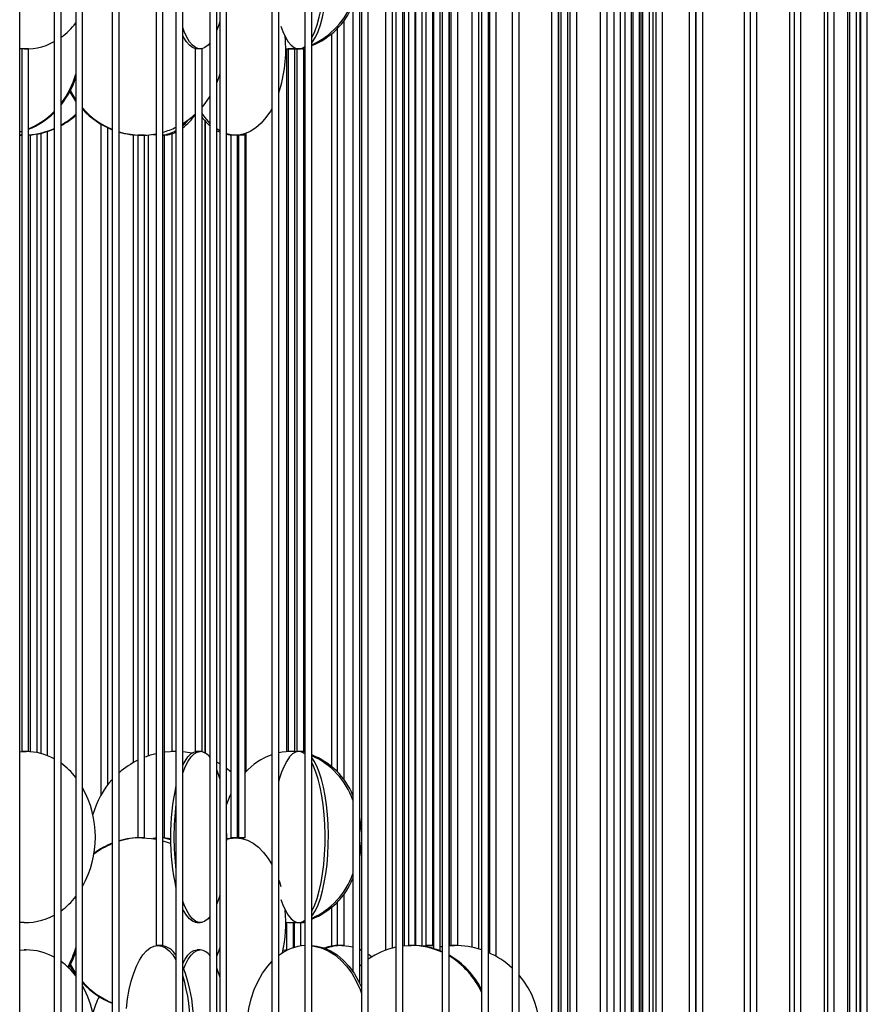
# Model space of a CAD drawing. Header units: millimetres. Extents: x 626 to 3215, y 306 to 3557.
# Tile 53 of 65: x 2938 to 3186, y 2507 to 2795. Entities that reach past the tile are written whole.
import ezdxf

# ---------------------------------------------------------------- set-up
doc = ezdxf.new("R2010")
doc.units = ezdxf.units.MM

msp = doc.modelspace()

# ---------------------------------------------------------------- linework, layer by layer
at = {"color": 7, "linetype": 'Continuous', "lineweight": 25}
for p, q in [((2964.66, 2961.5), (2964.66, 2411)), ((2966.66, 2411), (2966.66, 2961.5)), ((3021.05, 2961.5), (3021.05, 2411)), ((3023.05, 2411), (3023.05, 2961.5)), ((3072.74, 2961.5), (3072.74, 2411)), ((3074.74, 2411), (3074.74, 2961.5)), ((3116.96, 2961.5), (3116.96, 2411)), ((3118.96, 2411), (3118.96, 2961.5)), ((3151.31, 2961.5), (3151.31, 2411)), ((3153.31, 2411), (3153.31, 2961.5)), ((3173.94, 2940.34), (3173.94, 2411)), ((3175.94, 2411), (3175.94, 2942.71)), ((2937.64, 2386), (2937.64, 2936.5)), ((2993.25, 2936.5), (2993.25, 2386)), ((2995.25, 2386), (2995.25, 2936.5)), ((3047.66, 2936.5), (3047.66, 2386)), ((3049.66, 2386), (3049.66, 2936.5)), ((3095.94, 2936.5), (3095.94, 2386)), ((3097.94, 2386), (3097.94, 2936.5)), ((3135.49, 2936.5), (3135.49, 2396.95)), ((3137.49, 2386), (3137.49, 2936.5)), ((3149.62, 2936.5), (3149.62, 2410.85)), ((3162.85, 2936.69), (3162.85, 2411)), ((3164.18, 2936.5), (3164.18, 2407.33)), ((3166.18, 2405.79), (3166.18, 2936.5)), ((3172.97, 2936.5), (3172.97, 2410.92)), ((3179.87, 2936.55), (3179.87, 2411)), ((3180.45, 2936.5), (3180.45, 2410.37)), ((3182.45, 2409.81), (3182.45, 2936.5)), ((3183.44, 2936.5), (3183.44, 2410.97)), ((3183.63, 2936.61), (3183.63, 2411)), ((3185.63, 2411), (3185.63, 2936.98)), ((2953.99, 2903), (2953.99, 2467.5)), ((2955.99, 2467.5), (2955.99, 2903)), ((3011.4, 2903), (3011.4, 2467.5)), ((3013.4, 2467.5), (3013.4, 2903)), ((3061.23, 2903), (3061.23, 2467.5)), ((3063.23, 2467.5), (3063.23, 2903)), ((3100.59, 2467.5), (3100.59, 2887.16)), ((3098.59, 2884.81), (3098.59, 2467.5)), ((3121.85, 2467.5), (3121.85, 2879.85)), ((3135.49, 2463.24), (3135.49, 2880.5)), ((2983.31, 2878), (2983.31, 2442.5)), ((2985.31, 2442.5), (2985.31, 2878)), ((3037.59, 2878), (3037.59, 2442.5)), ((3039.59, 2442.5), (3039.59, 2878)), ((3081.73, 2878), (3081.73, 2442.5)), ((3083.73, 2442.5), (3083.73, 2878)), ((3093.22, 2878), (3093.22, 2461.81)), ((3095.22, 2464.07), (3095.22, 2878)), ((3095.37, 2464.36), (3095.37, 2878.02)), ((3107.47, 2878.48), (3107.47, 2467.5)), ((3109.47, 2467.5), (3109.47, 2878.17)), ((3111.41, 2878), (3111.41, 2442.5)), ((3113.41, 2442.5), (3113.41, 2878)), ((3114.65, 2878.09), (3114.65, 2466.68)), ((3116.65, 2466.65), (3116.65, 2878.06)), ((3119.44, 2467.44), (3119.44, 2878)), ((3119.85, 2879.13), (3119.85, 2467.5)), ((3122.9, 2878.06), (3122.9, 2467.5)), ((3123.71, 2878), (3123.71, 2467.14)), ((3125.71, 2466.32), (3125.71, 2878)), ((3133.49, 2879.62), (3133.49, 2464.7)), ((2977.47, 2844.5), (2977.47, 2524)), ((2979.47, 2524), (2979.47, 2844.5)), ((3021.04, 2844.5), (3021.04, 2524)), ((3023.04, 2524), (3023.04, 2844.5)), ((3051.35, 2844.5), (3051.35, 2524)), ((3053.35, 2524), (3053.35, 2844.5)), ((3065.79, 2524), (3065.79, 2825.13)), ((3077.05, 2520.79), (3077.05, 2827.21)), ((3075.05, 2824.61), (3075.05, 2521.8)), ((2947.67, 2819.5), (2947.67, 2499)), ((2949.67, 2499), (2949.67, 2819.5)), ((2996.1, 2819.5), (2996.1, 2499)), ((2998.1, 2499), (2998.1, 2819.5)), ((3035.07, 2819.5), (3035.07, 2516.42)), ((3037.07, 2512.94), (3037.07, 2819.5)), ((3044.66, 2819.94), (3044.66, 2522.64)), ((3046.66, 2523.28), (3046.66, 2819.62)), ((3050.15, 2523.9), (3050.15, 2819.5)), ((3053.4, 2819.89), (3053.4, 2523.98)), ((3055.4, 2523.91), (3055.4, 2820.39)), ((3056.47, 2820.66), (3056.47, 2524)), ((3058.47, 2524), (3058.47, 2819.57)), ((3058.64, 2819.5), (3058.64, 2523.11)), ((3060.64, 2522.41), (3060.64, 2819.5)), ((3063.24, 2819.5), (3063.24, 2523.95)), ((3063.79, 2821.69), (3063.79, 2524)), ((3069.93, 2820.72), (3069.93, 2523.46)), ((3071.93, 2522.95), (3071.93, 2821.87)), ((2953.84, 2793.69), (2953.99, 2793.16)), ((2995.92, 2793.65), (2996.1, 2793.06)), ((3032.49, 2572.35), (3032.49, 2794.57)), ((3028.81, 2790.57), (3028.81, 2576.35)), ((3030.49, 2792.16), (3030.49, 2574.77)), ((2938.18, 2786.21), (2938.18, 2580.71)), ((2940.18, 2786.21), (2938.18, 2786.21)), ((2940.18, 2580.71), (2940.18, 2786.21)), ((2988.95, 2786.21), (2988.95, 2580.71)), ((2990.95, 2786.21), (2988.95, 2786.21)), ((2990.95, 2580.71), (2990.95, 2786.21)), ((3015.68, 2786.25), (3015.68, 2580.67)), ((3016.11, 2786.21), (3016.11, 2580.71)), ((3016.52, 2786.21), (3016.11, 2786.21)), ((3018.11, 2786.21), (3016.52, 2786.21)), ((3017.68, 2786.21), (3017.68, 2786.22)), ((3017.89, 2786.22), (3017.89, 2786.21)), ((3018.11, 2580.71), (3018.11, 2786.21)), ((3018.71, 2786.21), (3018.71, 2580.71)), ((3018.76, 2786.21), (3018.71, 2786.21)), ((3020.71, 2786.21), (3018.76, 2786.21)), ((3020.71, 2580.71), (3020.71, 2786.21)), ((2991.82, 2580.3), (2991.82, 2765.16)), ((2991.98, 2580.2), (2991.98, 2764.98)), ((2938.18, 2762), (2937.64, 2761.84)), ((2945.74, 2579.49), (2945.74, 2762.11)), ((2961.32, 2764.22), (2961.32, 2567.94)), ((2963.32, 2570.97), (2963.32, 2763.16)), ((2996.1, 2762.28), (2995.25, 2762.81)), ((2937.64, 2761.01), (2938.18, 2761)), ((2938.18, 2761), (2937.64, 2761)), ((2940.65, 2761.08), (2940.65, 2580.67)), ((2942.65, 2580.4), (2942.65, 2761.34)), ((2943.74, 2761.56), (2943.74, 2580.15)), ((2970.77, 2761.11), (2970.77, 2577.45)), ((2972.14, 2761), (2972.14, 2555.5)), ((2974.14, 2761), (2972.14, 2761)), ((2972.77, 2761), (2972.77, 2761)), ((2974.14, 2555.5), (2974.14, 2761)), ((2975.3, 2579.46), (2975.3, 2761.09)), ((2976.55, 2761.23), (2977.47, 2761.07)), ((2979.97, 2761), (2979.47, 2761)), ((2979.97, 2555.5), (2979.97, 2761)), ((2982.12, 2761.44), (2982.12, 2580.71)), ((2999.34, 2761), (2999.34, 2555.5)), ((3001.34, 2761), (2999.34, 2761)), ((3001.34, 2555.5), (3001.34, 2761)), ((3001.56, 2761), (3001.56, 2555.5)), ((3003.56, 2761), (3001.56, 2761)), ((3001.89, 2761.07), (3001.89, 2761)), ((3003.56, 2555.5), (3003.56, 2761)), ((3003.89, 2574.95), (3003.89, 2761.58)), ((2937.56, 2580.66), (2938.89, 2580.71)), ((2937.64, 2580.61), (2939.48, 2580.71)), ((2940.18, 2580.71), (2938.18, 2580.71)), ((2939.56, 2580.71), (2939.56, 2580.71)), ((2983.31, 2580.71), (2982.12, 2580.71)), ((2983.31, 2580.71), (2983.12, 2580.71)), ((2990.95, 2580.71), (2988.95, 2580.71)), ((3016.52, 2580.71), (3016.11, 2580.71)), ((3018.11, 2580.71), (3016.52, 2580.71)), ((3018.57, 2580.62), (3016.81, 2580.71)), ((3018.73, 2580.66), (3017.4, 2580.71)), ((3017.68, 2580.71), (3017.68, 2580.71)), ((3017.89, 2580.71), (3017.89, 2580.71)), ((3018.76, 2580.71), (3018.71, 2580.71)), ((3020.71, 2580.71), (3018.76, 2580.71)), ((3021.04, 2580.56), (3020.19, 2580.71)), ((2996.1, 2577.08), (2995.25, 2577.57)), ((2999.34, 2574.74), (2998.1, 2575.73)), ((3001.56, 2572.6), (3001.34, 2572.84)), ((3001.56, 2572.13), (3001.34, 2571.81)), ((2974.14, 2555.5), (2972.14, 2555.5)), ((2979.97, 2555.5), (2979.47, 2555.5)), ((3001.34, 2555.5), (2999.34, 2555.5)), ((3003.56, 2555.5), (3001.56, 2555.5)), ((3002.06, 2555.5), (3002.06, 2555.4)), ((3002.06, 2555.39), (3002.06, 2555.5)), ((2953.84, 2538.19), (2953.99, 2537.66)), ((2995.92, 2538.15), (2996.1, 2537.56)), ((3032.49, 2524), (3032.49, 2539.07)), ((3028.81, 2535.07), (3028.81, 2523.78)), ((3030.49, 2536.66), (3030.49, 2524)), ((2938.89, 2530.71), (2939.48, 2530.71)), ((2989.47, 2530.71), (2990.42, 2530.71)), ((3015.68, 2530.75), (3015.68, 2522.67)), ((3016.81, 2530.71), (3017.4, 2530.71)), ((3017.68, 2523.35), (3017.68, 2530.72)), ((3017.89, 2530.72), (3017.89, 2523.41)), ((3019.24, 2530.71), (3020.19, 2530.71)), ((3019.89, 2523.87), (3019.89, 2530.71)), ((2979.47, 2524), (2977.47, 2524)), ((3021.05, 2524), (3021.04, 2524)), ((3032.49, 2524), (3030.49, 2524)), ((3030.81, 2523.99), (3030.81, 2524)), ((3037.07, 2522.88), (3037.59, 2522.64)), ((3049.66, 2523.85), (3052.16, 2524)), ((3053.35, 2524), (3051.35, 2524)), ((3054.91, 2523.86), (3057.28, 2524)), ((3055.1, 2523.84), (3057.66, 2524)), ((3058.47, 2524), (3056.47, 2524)), ((3057.66, 2524), (3058.64, 2523.97)), ((3058.42, 2523.17), (3058.64, 2523.23)), ((3060.64, 2523.79), (3061.08, 2523.72)), ((3060.64, 2523.65), (3061.08, 2523.72)), ((3063.24, 2523.95), (3064.79, 2524)), ((3065.79, 2524), (3063.79, 2524)), ((3065.24, 2523.99), (3065.24, 2524)), ((2937.64, 2522.67), (2938.89, 2522.71)), ((2937.64, 2522.61), (2939.48, 2522.71)), ((2939.48, 2522.71), (2938.89, 2522.71)), ((2990.42, 2522.71), (2989.47, 2522.71)), ((3016.06, 2522.7), (3014.66, 2522.57))]:
    msp.add_line(p, q, dxfattribs=at)
at = {"color": 7, "linetype": 'Continuous', "lineweight": 25, "flags": 128}
for points in [[(3023.04, 2787.98), (3023.3, 2788.33), (3024.12, 2789.69), (3024.88, 2791.34), (3025.57, 2793.28), (3026.19, 2795.46), (3026.72, 2797.87), (3027.16, 2800.46), (3027.51, 2803.21), (3027.75, 2806.06), (3027.88, 2808.99), (3027.91, 2811.95), (3027.83, 2814.9), (3027.64, 2817.8), (3027.35, 2820.61), (3026.95, 2823.28), (3026.47, 2825.79), (3025.89, 2828.09), (3025.23, 2830.15), (3024.5, 2831.95), (3023.72, 2833.45), (3023.04, 2834.45)], [(3023.04, 2789.45), (3023.17, 2789.69), (3023.93, 2791.34), (3024.62, 2793.28), (3025.24, 2795.46), (3025.77, 2797.87), (3026.21, 2800.46), (3026.56, 2803.21), (3026.8, 2806.06), (3026.93, 2808.99), (3026.96, 2811.95), (3026.88, 2814.9), (3026.69, 2817.8), (3026.4, 2820.61), (3026, 2823.28), (3025.51, 2825.79), (3024.94, 2828.09), (3024.28, 2830.15), (3023.55, 2831.95), (3023.04, 2832.98)], [(2996.1, 2794.24), (2995.81, 2793.28), (2995.25, 2791.69)], [(2993.25, 2787.95), (2992.68, 2787.3), (2991.79, 2786.61), (2990.88, 2786.26), (2989.97, 2786.26), (2989.06, 2786.61), (2988.17, 2787.3), (2987.31, 2788.33), (2986.5, 2789.69), (2985.74, 2791.34), (2985.31, 2792.49)], [(3013.98, 2792.91), (3014.55, 2791.34), (3015.31, 2789.69), (3016.12, 2788.33), (3016.98, 2787.3), (3017.87, 2786.61), (3018.78, 2786.26), (3019.7, 2786.26), (3020.6, 2786.61), (3021.04, 2786.9)], [(2989.47, 2786.21), (2989.02, 2786.26), (2988.11, 2786.61), (2987.22, 2787.3), (2986.36, 2788.33), (2985.54, 2789.69), (2985.31, 2790.16)], [(2938.89, 2786.21), (2937.69, 2786.26), (2937.64, 2786.26)], [(3017.4, 2786.21), (3018.6, 2786.26), (3018.73, 2786.27)], [(3020.19, 2786.21), (3020.65, 2786.26), (3021.04, 2786.36)], [(2996.1, 2778.94), (2995.81, 2777.99), (2995.25, 2776.42)], [(2953.99, 2770.96), (2952.89, 2772.65), (2952.26, 2773.76)], [(2953.99, 2771.41), (2953.2, 2772.65), (2952.41, 2774.06)], [(2993.25, 2772.41), (2991.75, 2770.24), (2990.95, 2769.26)], [(3011.4, 2768.81), (3010.96, 2768.06), (3009.65, 2766.13), (3008.2, 2764.47), (3006.66, 2763.12), (3005.03, 2762.09), (3003.34, 2761.39), (3001.61, 2761.04), (2999.87, 2761.04), (2998.15, 2761.39), (2998.1, 2761.41)], [(2985.31, 2763.78), (2986.05, 2764.47), (2987.12, 2765.66)], [(2993.25, 2764.5), (2991.84, 2766.13), (2990.95, 2767.38)], [(2938.18, 2762.1), (2938.16, 2762.09), (2937.64, 2761.93)], [(2996.1, 2761.87), (2995.65, 2762.09), (2995.25, 2762.3)], [(2999.93, 2761), (2999.06, 2761.04), (2998.1, 2761.19)], [(3002.06, 2761.1), (3002.06, 2761.04), (3002.06, 2761.04), (3002.06, 2761.1)], [(3003.06, 2761), (3003.06, 2761.04), (3003.07, 2761.31)], [(2983.12, 2580.71), (2980.17, 2580.54), (2979.97, 2580.51)], [(2985.31, 2574.44), (2985.38, 2574.65), (2986.11, 2576.45), (2986.9, 2577.95), (2987.73, 2579.15), (2988.61, 2580.01), (2989.51, 2580.54), (2990.42, 2580.71)], [(2985.31, 2576.76), (2985.95, 2577.95), (2986.78, 2579.15), (2987.66, 2580.01), (2988.56, 2580.54), (2989.47, 2580.71)], [(2987.97, 2580.24), (2986.08, 2580.54), (2985.31, 2580.62)], [(3019.24, 2580.71), (3018.32, 2580.54), (3017.42, 2580.01), (3016.55, 2579.15), (3015.71, 2577.95), (3014.92, 2576.45), (3014.19, 2574.65), (3013.54, 2572.59), (3013.4, 2572.09)], [(3016.81, 2580.71), (3014.42, 2580.54), (3013.4, 2580.35)], [(3021.04, 2580.03), (3020.15, 2580.54), (3019.24, 2580.71)], [(3023.04, 2532.48), (3023.3, 2532.83), (3024.12, 2534.19), (3024.88, 2535.84), (3025.57, 2537.78), (3026.19, 2539.96), (3026.72, 2542.37), (3027.16, 2544.96), (3027.51, 2547.71), (3027.75, 2550.56), (3027.88, 2553.49), (3027.91, 2556.45), (3027.83, 2559.4), (3027.64, 2562.3), (3027.35, 2565.11), (3026.95, 2567.78), (3026.47, 2570.29), (3025.89, 2572.59), (3025.23, 2574.65), (3024.5, 2576.45), (3023.72, 2577.95), (3023.04, 2578.95)], [(3023.04, 2533.95), (3023.17, 2534.19), (3023.93, 2535.84), (3024.62, 2537.78), (3025.24, 2539.96), (3025.77, 2542.37), (3026.21, 2544.96), (3026.56, 2547.71), (3026.8, 2550.56), (3026.93, 2553.49), (3026.96, 2556.45), (3026.88, 2559.4), (3026.69, 2562.3), (3026.4, 2565.11), (3026, 2567.78), (3025.51, 2570.29), (3024.94, 2572.59), (3024.28, 2574.65), (3023.55, 2576.45), (3023.04, 2577.48)], [(2995.25, 2575.23), (2995.47, 2574.65), (2996.1, 2572.68)], [(2999.34, 2568.3), (2999.1, 2567.78), (2998.1, 2565.19)], [(3037.59, 2557.22), (3037.4, 2559.4), (3037.07, 2561.55)], [(2973.3, 2555.5), (2976.11, 2555.32), (2977.47, 2555.11)], [(2977.47, 2555.43), (2976.82, 2555.32), (2976.55, 2555.26)], [(2981.75, 2555.17), (2981.11, 2555.32), (2979.37, 2555.5)], [(2981.75, 2554.9), (2980.3, 2555.32), (2979.47, 2555.45)], [(2979.47, 2554.64), (2981.57, 2553.93), (2981.77, 2553.85)], [(2998.15, 2555.31), (2998.2, 2555.32), (2999.93, 2555.5)], [(2998.15, 2555.1), (2999.01, 2555.32), (3000.74, 2555.5)], [(3000.74, 2555.5), (3002.48, 2555.32), (3004.19, 2554.8), (3005.85, 2553.93), (3007.44, 2552.74), (3008.94, 2551.23), (3010.32, 2549.43), (3011.4, 2547.68)], [(3003.07, 2555.18), (3003.07, 2555.32), (3003.06, 2555.5)], [(3013.4, 2543.14), (3013.59, 2542.57), (3013.98, 2541.29)], [(2996.1, 2538.74), (2995.81, 2537.78), (2995.25, 2536.19)], [(3013.98, 2537.41), (3014.55, 2535.84), (3015.31, 2534.19), (3016.12, 2532.83), (3016.98, 2531.8), (3017.87, 2531.11), (3018.78, 2530.76), (3019.7, 2530.76), (3020.6, 2531.11), (3021.04, 2531.4)], [(2993.25, 2532.45), (2992.68, 2531.8), (2991.79, 2531.11), (2990.88, 2530.76), (2989.97, 2530.76), (2989.06, 2531.11), (2988.17, 2531.8), (2987.31, 2532.83), (2986.5, 2534.19), (2985.74, 2535.84), (2985.31, 2536.99)], [(2989.47, 2530.71), (2989.02, 2530.76), (2988.11, 2531.11), (2987.22, 2531.8), (2986.36, 2532.83), (2985.54, 2534.19), (2985.31, 2534.66)], [(2938.89, 2530.71), (2937.69, 2530.76), (2937.64, 2530.76)], [(3017.4, 2530.71), (3018.6, 2530.76), (3018.73, 2530.77)], [(3020.19, 2530.71), (3020.65, 2530.76), (3021.04, 2530.86)], [(2968.78, 2505.59), (2969.14, 2508.39), (2969.63, 2511.07), (2970.23, 2513.57), (2970.95, 2515.87), (2971.76, 2517.93), (2972.66, 2519.73), (2973.64, 2521.24), (2974.68, 2522.43), (2975.76, 2523.3), (2976.88, 2523.82), (2978.01, 2524), (2978.01, 2524)], [(2978.01, 2524), (2979.14, 2523.82), (2980.25, 2523.3), (2981.34, 2522.43), (2982.38, 2521.24), (2983.31, 2519.81)], [(2996.1, 2523.44), (2995.81, 2522.49), (2995.25, 2520.92)], [(3023.05, 2523.98), (3024.48, 2523.82), (3026.54, 2523.3), (3028.55, 2522.43), (3030.46, 2521.24), (3032.27, 2519.73), (3033.93, 2517.93), (3035.43, 2515.87), (3036.75, 2513.57), (3037.59, 2511.77)], [(3023.05, 2523.92), (3023.78, 2523.82), (3025.84, 2523.3), (3027.84, 2522.43), (3029.76, 2521.24), (3031.56, 2519.73), (3033.22, 2517.93), (3034.73, 2515.87), (3036.05, 2513.57), (3037.17, 2511.07), (3037.59, 2509.91)], [(3031.85, 2524), (3033.94, 2523.82), (3035.07, 2523.58)], [(2953.99, 2522.32), (2952.99, 2519.74), (2951.84, 2517.5)], [(2985.31, 2518.76), (2985.95, 2519.95), (2986.78, 2521.15), (2987.66, 2522.01), (2988.56, 2522.54), (2989.47, 2522.71)], [(2985.54, 2517.08), (2986.11, 2518.45), (2986.9, 2519.95), (2987.73, 2521.15), (2988.61, 2522.01), (2989.51, 2522.54), (2990.42, 2522.71)], [(3039.59, 2521.47), (3039.92, 2521.24), (3040.65, 2520.67)], [(2953.99, 2515.46), (2952.89, 2517.15), (2952.26, 2518.26)], [(2953.99, 2515.91), (2953.2, 2517.15), (2952.41, 2518.56)], [(2985.31, 2517.64), (2985.99, 2515.87), (2986.7, 2513.57), (2987.31, 2511.07), (2987.8, 2508.39), (2988.16, 2505.59), (2988.39, 2502.69), (2988.49, 2499.74), (2988.46, 2496.78), (2988.29, 2493.85), (2987.99, 2490.99), (2987.57, 2488.24), (2987.02, 2485.65), (2986.36, 2483.24), (2985.6, 2481.06), (2985.31, 2480.35)], [(2995.25, 2517.23), (2995.47, 2516.65), (2996.1, 2514.68)], [(3004.85, 2491.35), (3004.39, 2493.85), (3004.08, 2496.78), (3004.01, 2499.74), (3004.2, 2502.69), (3004.63, 2505.59), (3005.3, 2508.39), (3006.2, 2511.07), (3007.32, 2513.57), (3008.64, 2515.87), (3010.14, 2517.93), (3011.4, 2519.33)], [(3037.07, 2517.92), (3037.08, 2517.93), (3037.59, 2518.4)]]:
    msp.add_lwpolyline(points, dxfattribs=at)
at = {"color": 7, "linetype": 'Continuous', "lineweight": 25}
for centre, radius, start, end in [((3013.86, 2807.97), 22.5, 294.0693, 340.465), ((3015.12, 2807.28), 21.58, 291.5225, 337.557), ((2937.04, 2806.99), 21.48, 306.0175, 322.1315), ((2939.44, 2803.15), 16.93, 263.9152, 299.0945), ((2975.41, 2785.94), 40.02, 341.6681, 5.5545), ((3016.81, 2802.6), 16.38, 265.1062, 276.1492), ((2929.55, 2785.74), 25.41, 322.3704, 344.2046), ((2929.95, 2785.69), 25.3, 321.2116, 341.88), ((2930.84, 2784.58), 23.66, 293.2514, 315.3394), ((2931.17, 2784.55), 23.62, 292.4285, 314.3071), ((2973.74, 2784.67), 23.77, 221.722, 247.5396), ((2973.41, 2784.64), 23.73, 222.8111, 248.3647), ((2937.96, 2784.67), 23.78, 299.4924, 312.3958), ((2938.29, 2784.64), 23.74, 298.6337, 311.4083), ((2972.82, 2784.69), 23.81, 301.6411, 312.6611), ((2975.04, 2776.37), 16.76, 307.7703, 326.0886), ((3004.39, 2776.34), 16.82, 216.9639, 228.5376), ((2938.38, 2783.83), 22.84, 274.5227, 293.9959), ((2938.69, 2783.82), 22.83, 273.7421, 293.1592), ((2973.3, 2783.64), 22.65, 252.9496, 280.6212), ((2972.99, 2783.67), 22.67, 253.7727, 269.9895), ((2979.32, 2770.15), 9.16, 270.2883, 295.7613), ((2973.19, 2784.01), 23.03, 285.8103, 296.0409), ((2978.34, 2770.79), 9.81, 276.6396, 300.4427), ((2939.39, 2563.64), 17.07, 60.9795, 89.7024), ((2989.91, 2576.7), 4.04, 34.263, 82.6906), ((2983.12, 2555.71), 25, 116.0585, 131.203), ((2983.12, 2555.71), 25, 103.0718, 111.0565), ((3018.02, 2561.31), 19.64, 109.7088, 137.419), ((3015.31, 2559.84), 21.34, 22.1645, 68.7561), ((3014.06, 2559.14), 22.25, 19.2542, 66.2115), ((2937.04, 2559.94), 21.48, 37.8672, 53.9839), ((2983.12, 2555.71), 25, 137.6233, 164.8218), ((2930.02, 2555.71), 29.71, 330.9544, 29.0456), ((3053.73, 2555.71), 72.02, 167.9363, 192.0637), ((3060.03, 2555.71), 77.34, 172.79, 187.21), ((2917.58, 2555.71), 80.57, 357.9315, 2.0685), ((2972.99, 2532.81), 22.69, 90.0176, 106.2202), ((2973.3, 2532.8), 22.7, 90.019, 107.0341), ((2973.59, 2532.08), 23.47, 112.3688, 127.5286), ((2973.26, 2532.11), 23.44, 111.5414, 126.4599), ((3007.1, 2555.69), 30.53, 349.0235, 357.2225), ((3013.86, 2552.47), 22.5, 294.0693, 340.465), ((3015.12, 2551.78), 21.58, 291.5225, 337.557), ((2937.04, 2551.49), 21.48, 306.0175, 322.1315), ((2973.91, 2530.49), 41.51, 347.9748, 5.2814), ((2939.44, 2547.65), 16.93, 263.9152, 299.0945), ((3016.81, 2547.1), 16.38, 265.1062, 276.1492), ((2929.28, 2530.35), 25.69, 330.4655, 344.1284), ((2978.07, 2517.8), 6.26, 33.2605, 82.1275), ((3021.97, 2510.01), 14, 93.7892, 127.7359), ((3031.18, 2511.06), 12.94, 90.1922, 109.9644), ((3031.9, 2511.01), 12.98, 90.2167, 111.5892), ((3052.34, 2501.91), 22.11, 102.2218, 125.2269), ((3052.13, 2502.37), 21.63, 65.1214, 89.9172), ((3052.51, 2502.39), 21.61, 66.2215, 89.9228), ((3064.79, 2499), 25, 71.4572, 90), ((2939.39, 2505.64), 17.07, 60.9795, 89.7024), ((2989.91, 2518.7), 4.04, 34.263, 82.6906), ((3050.72, 2500.14), 24.27, 24.8467, 58.9798), ((3051.23, 2500.26), 24.1, 26.7771, 60.1017), ((3064.79, 2499), 25, 47.3502, 66.546), ((2937.04, 2501.94), 21.48, 37.8672, 53.9839), ((2930.48, 2499), 57.16, 343.5712, 16.4288), ((3064.79, 2499), 25, 319.2457, 40.7543), ((2973.74, 2529.17), 23.77, 221.722, 247.5396), ((2973.41, 2529.14), 23.73, 222.8111, 248.3647), ((2929.94, 2497.74), 29.77, 353.4935, 28.9334), ((2983.12, 2497.71), 25, 153.1187, 164.8218)]:
    msp.add_arc(centre, radius, start, end, dxfattribs=at)

doc.saveas('drawing.dxf')
